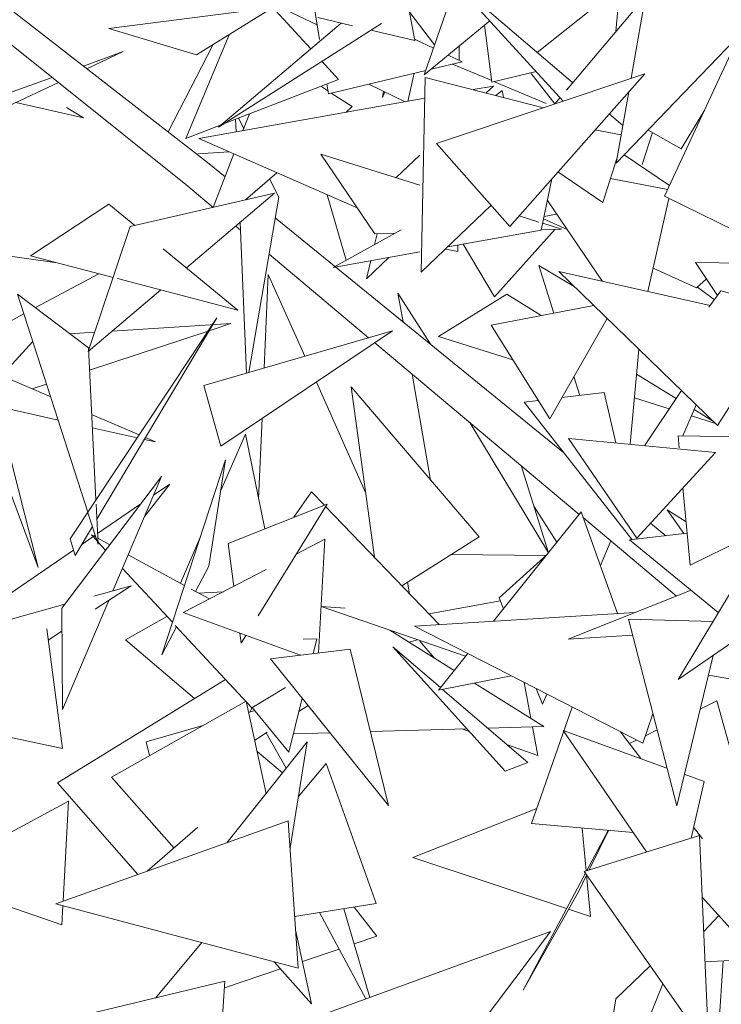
# Model space of a CAD drawing. Header units: metres. Extents: x -14.5 to 13.2, y -19 to 3.3.
# Tile 124 of 210: x 10.168 to 10.281, y 2.237 to 2.395. Entities that reach past the tile are written whole.
import ezdxf

# ---------------------------------------------------------------- set-up
doc = ezdxf.new("R2010")
doc.units = ezdxf.units.M
doc.layers.add('G-IMPT', color=7, linetype='Continuous', lineweight=5)
doc.layers.add('L-PLNT', color=7, linetype='Continuous', lineweight=5, true_color=0x005900)

# ---------------------------------------------------------------- blocks, each defined once
blk = doc.blocks.new('ÁRVORES ORNAMENTAIS - Pequeno e Médio Porte - Ipê-roxo-2870950-CORTE_CALÇADA')
at = {"layer": 'G-IMPT', "color": 253, "true_color": 0xaaaaaa}
for p, q in [((6.45772, 2.37245), (6.39187, 2.42371)), ((6.45426, 2.36892), (6.39066, 2.41985)), ((6.48779, 2.40973), (6.49112, 2.39211)), ((6.49942, 2.40634), (6.49263, 2.38661)), ((6.51651, 2.38531), (6.49715, 2.40183)), ((6.51498, 2.38237), (6.49715, 2.40183)), ((6.46464, 2.40136), (6.47434, 2.39075)), ((6.47577, 2.39226), (6.47447, 2.40013)), ((6.52412, 2.40079), (6.51078, 2.3902)), ((6.52412, 2.40079), (6.52347, 2.39357)), ((6.55124, 2.40122), (6.5235, 2.37234)), ((6.52841, 2.4002), (6.52591, 2.38604)), ((6.46732, 2.39843), (6.47537, 2.39465)), ((6.51549, 2.38411), (6.52768, 2.39855)), ((6.44182, 2.39404), (6.46822, 2.3974)), ((6.45598, 2.38983), (6.46822, 2.3974)), ((6.47548, 2.39581), (6.48107, 2.39449)), ((6.49427, 2.39139), (6.49027, 2.39664)), ((6.49263, 2.38661), (6.50317, 2.39526)), ((6.45598, 2.38983), (6.44182, 2.39404)), ((6.47925, 2.39492), (6.4595, 2.37818)), ((6.48572, 2.39486), (6.4595, 2.37818)), ((6.48403, 2.39379), (6.49112, 2.39211)), ((6.50232, 2.39456), (6.50352, 2.38539)), ((6.46119, 2.39305), (6.45424, 2.37636)), ((6.49409, 2.39087), (6.49115, 2.39226)), ((6.53129, 2.36704), (6.54335, 2.393)), ((6.45138, 2.37739), (6.45863, 2.39147)), ((6.49823, 2.38892), (6.49825, 2.39122)), ((6.43775, 2.388), (6.44415, 2.39032)), ((6.43832, 2.38755), (6.44415, 2.39032)), ((6.49871, 2.38869), (6.49646, 2.38975)), ((6.47615, 2.38878), (6.47882, 2.38585)), ((6.49286, 2.38729), (6.4772, 2.38354)), ((6.49871, 2.38869), (6.49371, 2.38749)), ((6.49717, 2.38832), (6.50348, 2.38566)), ((6.40951, 2.37777), (6.43271, 2.38618)), ((6.47882, 2.38585), (6.46031, 2.3787)), ((6.49101, 2.38685), (6.48996, 2.38232)), ((6.49276, 2.38618), (6.49213, 2.35481)), ((6.51182, 2.3813), (6.49276, 2.38618)), ((6.49458, 2.37551), (6.5281, 2.38677)), ((6.50352, 2.38539), (6.51062, 2.38713)), ((6.50638, 2.36219), (6.5281, 2.38677)), ((6.51365, 2.38193), (6.50981, 2.38679)), ((6.42575, 2.38159), (6.43372, 2.38537)), ((6.47597, 2.38474), (6.47712, 2.38399)), ((6.4772, 2.38354), (6.47694, 2.38512)), ((6.48368, 2.38509), (6.48955, 2.38225)), ((6.5005, 2.3842), (6.50378, 2.38478)), ((6.50259, 2.38367), (6.50378, 2.38478)), ((6.5039, 2.38548), (6.51226, 2.38195)), ((6.45631, 2.37633), (6.49269, 2.38281)), ((6.47766, 2.38365), (6.48103, 2.38147)), ((6.48606, 2.38394), (6.4859, 2.38294)), ((6.48628, 2.38383), (6.4859, 2.38294)), ((6.50518, 2.38405), (6.50413, 2.38327)), ((6.50537, 2.38295), (6.50518, 2.38405)), ((6.51364, 2.38191), (6.51448, 2.38292)), ((6.52553, 2.38387), (6.5235, 2.37234)), ((6.43775, 2.37969), (6.42689, 2.38213)), ((6.43775, 2.37969), (6.43501, 2.38134)), ((6.48103, 2.38147), (6.47997, 2.38054)), ((6.53398, 2.37467), (6.53776, 2.38097)), ((6.46226, 2.37945), (6.46234, 2.3774)), ((6.46271, 2.37963), (6.46357, 2.37793)), ((6.4645, 2.38032), (6.46344, 2.3776)), ((6.52457, 2.37843), (6.52238, 2.3803)), ((6.45994, 2.37856), (6.45424, 2.37636)), ((6.45631, 2.37633), (6.48184, 2.36516)), ((6.52431, 2.37693), (6.52009, 2.37771)), ((6.52768, 2.37216), (6.52935, 2.37729)), ((6.53398, 2.37467), (6.52864, 2.37769)), ((6.49458, 2.37551), (6.50638, 2.36219)), ((6.46122, 2.37418), (6.45619, 2.37389)), ((6.46199, 2.37385), (6.45865, 2.36525)), ((6.47598, 2.37383), (6.48466, 2.36099)), ((6.47598, 2.37383), (6.49193, 2.36885)), ((6.48812, 2.37004), (6.49193, 2.37363)), ((6.52139, 2.36605), (6.52364, 2.37314)), ((6.5321, 2.36878), (6.52481, 2.37371)), ((6.46055, 2.37015), (6.45772, 2.37245)), ((6.46887, 2.37083), (6.46386, 2.36645)), ((6.46772, 2.36982), (6.46921, 2.3669)), ((6.51146, 2.36159), (6.51315, 2.36985)), ((6.51414, 2.37097), (6.52139, 2.36605)), ((6.53181, 2.36815), (6.52261, 2.36989)), ((6.45864, 2.36525), (6.45426, 2.36892)), ((6.44529, 2.36217), (6.46853, 2.36752)), ((6.45436, 2.35549), (6.46853, 2.36752)), ((6.46921, 2.3669), (6.46437, 2.33867)), ((6.48006, 2.35674), (6.47701, 2.36727)), ((6.532, 2.36669), (6.5286, 2.35168)), ((6.54267, 2.36145), (6.53129, 2.36704)), ((6.42923, 2.35746), (6.44187, 2.36578)), ((6.44187, 2.36578), (6.44604, 2.36234)), ((6.50338, 2.36558), (6.49213, 2.35481)), ((6.51244, 2.36637), (6.5213, 2.35332)), ((6.51505, 2.32578), (6.46864, 2.36356)), ((6.50788, 2.36388), (6.51108, 2.36288)), ((6.51191, 2.3638), (6.51393, 2.36417)), ((6.44529, 2.36217), (6.43851, 2.34202)), ((6.46302, 2.36158), (6.46227, 2.3622)), ((6.46296, 2.36279), (6.46399, 2.33857)), ((6.51169, 2.36269), (6.5147, 2.36175)), ((6.51183, 2.36341), (6.51561, 2.3617)), ((6.48891, 2.36162), (6.47798, 2.35559)), ((6.48503, 2.361), (6.48462, 2.35925)), ((6.48466, 2.36099), (6.48791, 2.36107)), ((6.51146, 2.36159), (6.49639, 2.35889)), ((6.5039, 2.35087), (6.51371, 2.36172)), ((6.51148, 2.36166), (6.5147, 2.36175)), ((6.41193, 2.35939), (6.43352, 2.35633)), ((6.498, 2.35816), (6.49801, 2.35918)), ((6.5039, 2.35087), (6.4989, 2.35934)), ((6.42923, 2.35746), (6.44253, 2.35397)), ((6.45058, 2.3586), (6.4626, 2.3487)), ((6.48366, 2.34425), (6.46763, 2.3577)), ((6.49193, 2.35809), (6.47798, 2.35559)), ((6.48689, 2.35719), (6.48334, 2.35372)), ((6.49602, 2.35854), (6.498, 2.35816)), ((6.48403, 2.35667), (6.48334, 2.35372)), ((6.51677, 2.35249), (6.51106, 2.35588)), ((6.51106, 2.35588), (6.51348, 2.34822)), ((6.53982, 2.35106), (6.53627, 2.35635)), ((6.53627, 2.35635), (6.54395, 2.35627)), ((6.43004, 2.34911), (6.44025, 2.35457)), ((6.46687, 2.3394), (6.46752, 2.35445)), ((6.47339, 2.34128), (6.46752, 2.35445)), ((6.53864, 2.34943), (6.51427, 2.3549)), ((6.53984, 2.33013), (6.51427, 2.3549)), ((6.52945, 2.35544), (6.53646, 2.35227)), ((6.44323, 2.35378), (6.4626, 2.3487)), ((6.53646, 2.35227), (6.53803, 2.35373)), ((6.53932, 2.35038), (6.53659, 2.35239)), ((6.43855, 2.34262), (6.42716, 2.3513)), ((6.42716, 2.3513), (6.43846, 2.31619)), ((6.43851, 2.34202), (6.4502, 2.35195)), ((6.49365, 2.34321), (6.48839, 2.35145)), ((6.4892, 2.34683), (6.48839, 2.35145)), ((6.50589, 2.35125), (6.4949, 2.34446)), ((6.50589, 2.35125), (6.51144, 2.34784)), ((6.54036, 2.35182), (6.53844, 2.34916)), ((6.54036, 2.35182), (6.55669, 2.34729)), ((6.51991, 2.34944), (6.50338, 2.34631)), ((6.42626, 2.34709), (6.42819, 2.34812)), ((6.43561, 2.3119), (6.45924, 2.34745)), ((6.43992, 2.31507), (6.45924, 2.34745)), ((6.4424, 2.34533), (6.46151, 2.34654)), ((6.45801, 2.34539), (6.46151, 2.34654)), ((6.50338, 2.34631), (6.51283, 2.3312)), ((6.52205, 2.34737), (6.51283, 2.3312)), ((6.55041, 2.34678), (6.53984, 2.33013)), ((6.43555, 2.3449), (6.43956, 2.34515)), ((6.43873, 2.33905), (6.45783, 2.34533)), ((6.45712, 2.33658), (6.48752, 2.34537)), ((6.4599, 2.3268), (6.48752, 2.34537)), ((6.4949, 2.34446), (6.50689, 2.3407)), ((6.41008, 2.34434), (6.4325, 2.33473)), ((6.42456, 2.33813), (6.42962, 2.34367)), ((6.51756, 2.31582), (6.48464, 2.34343)), ((6.43855, 2.34262), (6.43977, 2.31815)), ((6.52718, 2.3424), (6.52575, 2.3271)), ((6.49365, 2.32132), (6.49068, 2.33837)), ((6.5268, 2.33838), (6.53316, 2.33446)), ((6.42949, 2.33601), (6.43183, 2.33678)), ((6.45712, 2.33658), (6.4599, 2.3268)), ((6.48316, 2.31937), (6.47525, 2.33712)), ((6.51671, 2.338), (6.51766, 2.33498)), ((6.43046, 2.30728), (6.42331, 2.33547)), ((6.50144, 2.31219), (6.48083, 2.33638)), ((6.48459, 2.30892), (6.48083, 2.33638)), ((6.5216, 2.33547), (6.51478, 2.33463)), ((6.5216, 2.33547), (6.52343, 2.32732)), ((6.52806, 2.32688), (6.53403, 2.33576)), ((6.51098, 2.33416), (6.5087, 2.33387)), ((6.5087, 2.33387), (6.52606, 2.31175)), ((6.52645, 2.33457), (6.53205, 2.33281)), ((6.53425, 2.32845), (6.53638, 2.33348)), ((6.42389, 2.3332), (6.43369, 2.331)), ((6.43908, 2.3319), (6.44673, 2.32863)), ((6.53604, 2.33269), (6.5392, 2.33075)), ((6.46595, 2.3184), (6.46651, 2.33124)), ((6.5126, 2.30963), (6.49993, 2.33061)), ((6.53562, 2.33169), (6.53948, 2.33048)), ((6.43919, 2.32978), (6.44642, 2.32816)), ((6.45986, 2.31966), (6.46382, 2.32872)), ((6.46696, 2.31349), (6.46382, 2.32872)), ((6.44757, 2.3279), (6.44935, 2.3275)), ((6.44775, 2.32819), (6.44935, 2.3275)), ((6.52684, 2.31198), (6.51586, 2.32805)), ((6.53949, 2.32578), (6.51586, 2.32805)), ((6.53347, 2.32846), (6.53365, 2.32655)), ((6.53347, 2.32846), (6.55564, 2.3281)), ((6.42345, 2.32615), (6.43046, 2.30728)), ((6.52684, 2.31198), (6.53949, 2.32578)), ((6.46065, 2.3246), (6.45037, 2.2932)), ((6.45794, 2.30748), (6.46065, 2.3246)), ((6.5082, 2.32367), (6.51262, 2.30965)), ((6.43427, 2.30074), (6.45032, 2.32192)), ((6.44251, 2.30353), (6.45032, 2.32192)), ((6.44759, 2.31548), (6.45165, 2.32071)), ((6.44905, 2.31893), (6.45165, 2.32071)), ((6.47446, 2.31947), (6.47163, 2.31535)), ((6.47446, 2.31947), (6.47655, 2.3173)), ((6.53426, 2.32008), (6.53544, 2.30767)), ((6.44004, 2.31275), (6.44698, 2.3175)), ((6.43849, 2.31608), (6.44012, 2.31102)), ((6.4398, 2.31746), (6.44012, 2.31102)), ((6.46107, 2.31116), (6.47697, 2.31747)), ((6.46586, 2.29949), (6.47697, 2.31747)), ((6.47674, 2.3171), (6.495, 2.29808)), ((6.5179, 2.31623), (6.50378, 2.29862)), ((6.51396, 2.31133), (6.51025, 2.31715)), ((6.5179, 2.31623), (6.52375, 2.29984)), ((6.5344, 2.31274), (6.5317, 2.31657)), ((6.53478, 2.3146), (6.5317, 2.31657)), ((6.53544, 2.30767), (6.55466, 2.31708)), ((6.53322, 2.30268), (6.51825, 2.31524)), ((6.5315, 2.31239), (6.52905, 2.31439)), ((6.4364, 2.30918), (6.4392, 2.31387)), ((6.53495, 2.3128), (6.52568, 2.3117)), ((6.54798, 2.31339), (6.53348, 2.28926)), ((6.4364, 2.30918), (6.43561, 2.3119)), ((6.43749, 2.311), (6.43965, 2.31248)), ((6.43995, 2.31156), (6.43905, 2.31252)), ((6.43976, 2.31214), (6.43905, 2.31252)), ((6.44199, 2.31093), (6.44007, 2.31197)), ((6.44133, 2.31006), (6.4401, 2.31139)), ((6.45336, 2.30474), (6.45651, 2.31198)), ((6.47659, 2.31181), (6.472, 2.30943)), ((6.47561, 2.2935), (6.47659, 2.31181)), ((6.50144, 2.31219), (6.489, 2.30433)), ((6.52099, 2.30757), (6.52265, 2.31155)), ((6.53995, 2.30003), (6.52568, 2.3117)), ((6.42013, 2.2991), (6.43614, 2.31008)), ((6.46196, 2.30423), (6.46107, 2.31116)), ((6.45403, 2.30438), (6.44497, 2.30931)), ((6.51222, 2.30921), (6.49694, 2.30935)), ((6.50468, 2.3024), (6.51238, 2.30936)), ((6.45208, 2.29845), (6.44404, 2.30713)), ((6.46718, 2.30693), (6.45379, 2.3)), ((6.45794, 2.30748), (6.45579, 2.30342)), ((6.49026, 2.30302), (6.48992, 2.30492)), ((6.43943, 2.30267), (6.44545, 2.30434)), ((6.43966, 2.30054), (6.44545, 2.30434)), ((6.45803, 2.3022), (6.45509, 2.3038)), ((6.46029, 2.30336), (6.45625, 2.30316)), ((6.53557, 2.30361), (6.51576, 2.29572)), ((6.43439, 2.28439), (6.44186, 2.30198)), ((6.49335, 2.2998), (6.50488, 2.30192)), ((6.50468, 2.3024), (6.5054, 2.30064)), ((6.41452, 2.29574), (6.43474, 2.30136)), ((6.43427, 2.30074), (6.43439, 2.28439)), ((6.47988, 2.30075), (6.47601, 2.30101)), ((6.47603, 2.30101), (6.49927, 2.29299)), ((6.4512, 2.2994), (6.44453, 2.29562)), ((6.47271, 2.29314), (6.45379, 2.3)), ((6.52652, 2.30001), (6.49104, 2.29784)), ((6.5255, 2.29895), (6.53908, 2.29859)), ((6.5255, 2.29895), (6.53325, 2.26891)), ((6.43184, 2.29738), (6.43441, 2.27811)), ((6.43208, 2.29555), (6.4343, 2.29701)), ((6.45276, 2.29771), (6.45037, 2.2932)), ((6.46484, 2.28467), (6.45255, 2.29794)), ((6.48709, 2.29719), (6.49744, 2.2907)), ((6.52779, 2.27897), (6.49104, 2.29784)), ((6.44453, 2.29562), (6.45564, 2.28619)), ((6.46314, 2.2951), (6.46293, 2.29668)), ((6.46314, 2.2951), (6.4639, 2.29633)), ((6.47533, 2.29577), (6.47314, 2.29571)), ((6.47474, 2.29339), (6.47533, 2.29577)), ((6.49154, 2.29565), (6.49019, 2.29525)), ((6.49193, 2.29543), (6.49421, 2.29273)), ((6.52617, 2.29635), (6.51576, 2.29572)), ((6.54383, 2.29636), (6.53348, 2.28926)), ((6.48069, 2.29413), (6.46789, 2.29254)), ((6.48069, 2.29413), (6.48687, 2.26896)), ((6.48754, 2.29452), (6.49522, 2.28793)), ((6.48754, 2.29452), (6.50562, 2.27448)), ((6.46789, 2.29254), (6.48687, 2.26896)), ((6.49962, 2.29343), (6.49489, 2.28753)), ((6.53912, 2.29313), (6.53325, 2.26891)), ((6.43359, 2.27262), (6.4606, 2.28924)), ((6.5066, 2.28985), (6.49489, 2.28753)), ((6.55042, 2.28782), (6.53835, 2.28996)), ((6.46484, 2.28467), (6.47031, 2.28797)), ((6.49554, 2.28765), (6.50928, 2.27586)), ((6.50068, 2.28867), (6.51185, 2.28167)), ((6.50871, 2.28876), (6.5098, 2.28296)), ((6.51065, 2.28777), (6.51166, 2.28528)), ((6.43441, 2.27811), (6.39575, 2.28632)), ((6.47081, 2.27755), (6.47297, 2.28624)), ((6.51166, 2.28528), (6.51234, 2.2869)), ((6.46395, 2.28576), (6.44226, 2.27354)), ((6.46395, 2.28576), (6.46716, 2.2709)), ((6.46435, 2.28394), (6.46534, 2.28423)), ((6.46457, 2.28401), (6.46493, 2.28472)), ((6.47081, 2.27755), (6.46494, 2.28473)), ((6.47243, 2.28409), (6.47391, 2.28506)), ((6.50989, 2.26604), (6.51643, 2.2848)), ((6.53974, 2.28579), (6.53702, 2.28447)), ((6.53974, 2.28579), (6.5506, 2.24661)), ((6.52943, 2.28372), (6.52779, 2.27897)), ((6.44786, 2.27921), (6.45697, 2.28182)), ((6.48395, 2.28085), (6.49946, 2.28131)), ((6.49985, 2.28088), (6.49869, 2.28128)), ((6.50282, 2.28141), (6.51185, 2.28167)), ((6.51005, 2.28162), (6.51091, 2.27703)), ((6.5301, 2.28111), (6.52821, 2.28019)), ((6.46532, 2.27942), (6.46734, 2.28075)), ((6.46716, 2.28063), (6.47038, 2.27494)), ((6.47154, 2.28049), (6.47745, 2.28066)), ((6.52838, 2.26147), (6.515, 2.28102)), ((6.53168, 2.27499), (6.515, 2.28102)), ((6.5275, 2.2765), (6.52419, 2.28082)), ((6.52677, 2.27949), (6.52563, 2.27893)), ((6.44786, 2.27921), (6.44841, 2.277)), ((6.46082, 2.26295), (6.47378, 2.27919)), ((6.47102, 2.26216), (6.47378, 2.27919)), ((6.51091, 2.27703), (6.50588, 2.27878)), ((6.4657, 2.27765), (6.46978, 2.27419)), ((6.47685, 2.2757), (6.47234, 2.27033)), ((6.47685, 2.2757), (6.4849, 2.25318)), ((6.50928, 2.27586), (6.50562, 2.27448)), ((6.44226, 2.27354), (6.45234, 2.26211)), ((6.53766, 2.27284), (6.53448, 2.27398)), ((6.43359, 2.27262), (6.44651, 2.25784)), ((6.53556, 2.2637), (6.53766, 2.27284)), ((6.43536, 2.26964), (6.41244, 2.25731)), ((6.43447, 2.25354), (6.43536, 2.26964)), ((6.51073, 2.26846), (6.49078, 2.26057)), ((6.47073, 2.2665), (6.43331, 2.25313)), ((6.44803, 2.25839), (6.45619, 2.26544)), ((6.4723, 2.24279), (6.47073, 2.2665)), ((6.52625, 2.26459), (6.50989, 2.26604)), ((6.51868, 2.25845), (6.51804, 2.26532)), ((6.53743, 2.26359), (6.53597, 2.26549)), ((6.53692, 2.26412), (6.51835, 2.25835)), ((6.52222, 2.26494), (6.51877, 2.25848)), ((6.5223, 2.26494), (6.51918, 2.2586)), ((6.53692, 2.26412), (6.53841, 2.2297)), ((6.51552, 2.25236), (6.49078, 2.26057)), ((6.43426, 2.24975), (6.41244, 2.25731)), ((6.51855, 2.25806), (6.50852, 2.2392)), ((6.51876, 2.25776), (6.51749, 2.25518)), ((6.51835, 2.25835), (6.53841, 2.2297)), ((6.51937, 2.25108), (6.51875, 2.25773)), ((6.51749, 2.25518), (6.50852, 2.2392)), ((6.53735, 2.25418), (6.55345, 2.23633)), ((6.4723, 2.24279), (6.43331, 2.25313)), ((6.43426, 2.24975), (6.43443, 2.25283)), ((6.4849, 2.25318), (6.47175, 2.25108)), ((6.48501, 2.24792), (6.48134, 2.25261)), ((6.48322, 2.23785), (6.47577, 2.25172)), ((6.48385, 2.23807), (6.47965, 2.25234)), ((6.51937, 2.25108), (6.51584, 2.25225)), ((6.54001, 2.25123), (6.53759, 2.24859)), ((6.47189, 2.24895), (6.47447, 2.237)), ((6.47676, 2.23549), (6.51292, 2.24866)), ((6.48501, 2.24792), (6.48132, 2.24666)), ((6.49035, 2.21867), (6.51292, 2.24866)), ((6.45679, 2.2469), (6.44936, 2.23796)), ((6.47892, 2.24585), (6.473, 2.24384)), ((6.46847, 2.24381), (6.47447, 2.237)), ((6.52343, 2.23782), (6.52899, 2.24315)), ((6.54633, 2.24422), (6.5378, 2.24379)), ((6.54072, 2.24395), (6.53891, 2.21645)), ((6.46949, 2.24265), (6.46045, 2.23958)), ((6.43712, 2.23502), (6.46053, 2.24065)), ((6.45885, 2.21714), (6.46053, 2.24065)), ((6.53101, 2.24027), (6.52432, 2.22357)), ((6.52343, 2.23782), (6.52134, 2.22441))]:
    blk.add_line(p, q, dxfattribs=at)

msp = doc.modelspace()

# ---------------------------------------------------------------- block references
at = {"layer": 'L-PLNT', "color": 253, "true_color": 0xaaaaaa}
msp.add_blockref('ÁRVORES ORNAMENTAIS - Pequeno e Médio Porte - Ipê-roxo-2870950-CORTE_CALÇADA', (3.74032, 0), dxfattribs=at)

doc.saveas('drawing.dxf')
